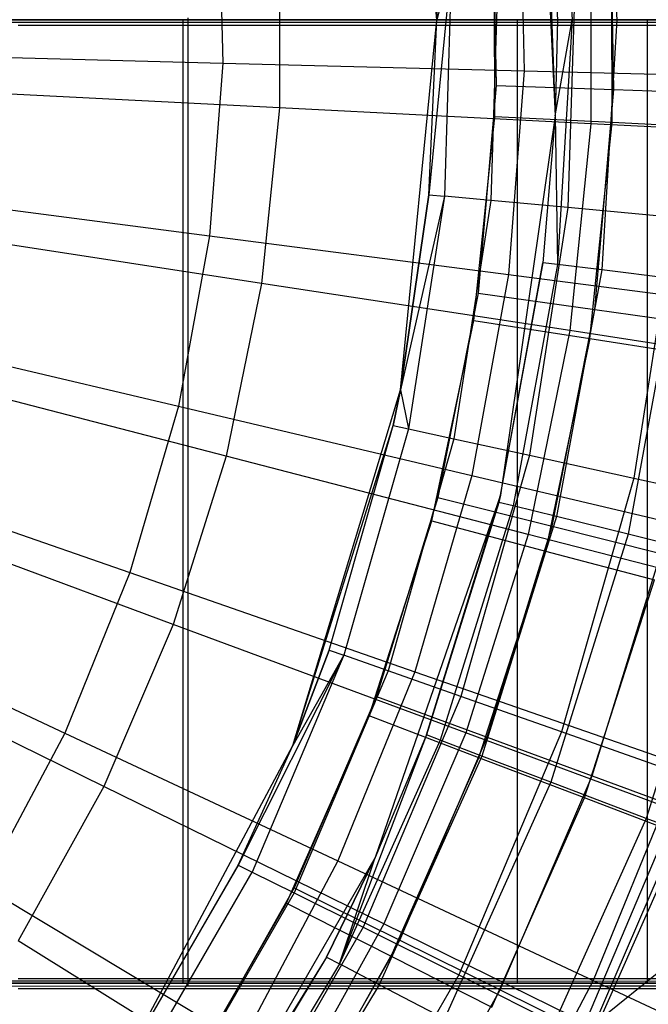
# Model space of a CAD drawing. Extents: x 0.1 to 16.1, y -7 to 7.
# Tile 92 of 108: x 9.308 to 9.831, y -0.818 to 0. Entities that reach past the tile are written whole.
import ezdxf

# ---------------------------------------------------------------- set-up
doc = ezdxf.new("R2010")
doc.units = 0
doc.header["$LTSCALE"] = 2.54
doc.layers.get('0').update_dxf_attribs({"color": 13, "linetype": 'CONTINUOUS'})

# ---------------------------------------------------------------- blocks, each defined once
blk = doc.blocks.new('DROPS_WOOD_C_PM_STL')
at = {"color": 0}
for p, q in [((9.655, 0, 10.06814), (9.62474, 0.30727, 10.06814)), ((9.655, 0, 10.06814), (9.62474, 0.30727, 10.06814)), ((9.73795, 0.23838, 10.16814), (9.7531, -0.0797, 10.16814)), ((9.73795, 0.23838, 10.16814), (9.7531, -0.0797, 10.16814)), ((9.79186, 0.20786, 8.50264), (9.80443, 0, 8.50264)), ((9.79186, 0.20786, 8.50264), (9.80443, 0, 8.50264)), ((9.74279, 0.2019, 8.95559), (9.755, 0, 8.95559)), ((9.74279, 0.2019, 8.95559), (9.755, 0, 8.95559)), ((9.74279, 0.2019, 8.95559), (9.7531, -0.0797, 10.16814)), ((9.74279, 0.2019, 8.95559), (9.7531, -0.0797, 10.16814)), ((9.75509, 0.20339, 8.72777), (9.76739, 0, 8.72777)), ((9.75509, 0.20339, 8.72777), (9.76739, 0, 8.72777)), ((9.72314, 0.12719, 2.73246), (9.72751, -0.04243, 2.73246)), ((9.72314, 0.12719, 2.73246), (9.72751, -0.04243, 2.73246)), ((9.80193, -0.05794, 15.96197), (9.79834, 0.12542, 15.96197)), ((9.80193, -0.05794, 15.96197), (9.79834, 0.12542, 15.96197)), ((9.70069, 0.11829, 15.973), (9.70408, -0.05465, 15.973)), ((9.70069, 0.11829, 15.973), (9.70408, -0.05465, 15.973)), ((9.47338, 0.10786, 2.58844), (9.47708, -0.03598, 2.58844)), ((9.47338, 0.10786, 2.58844), (9.47708, -0.03598, 2.58844)), ((9.80043, -0.08542, 16.02339), (9.79993, 0.09488, 16.02339)), ((9.80043, -0.08542, 16.02339), (9.79993, 0.09488, 16.02339)), ((9.703, -0.08058, 16.033), (9.70253, 0.08951, 16.033)), ((9.703, -0.08058, 16.033), (9.70253, 0.08951, 16.033)), ((9.78287, 0.08636, 2.65023), (9.78287, -0.08636, 2.65023)), ((9.78287, 0.08636, 2.65023), (9.78287, -0.08636, 2.65023)), ((9.52411, 0.07324, 2.50087), (9.52411, -0.07324, 2.50087)), ((9.52411, 0.07324, 2.50087), (9.52411, -0.07324, 2.50087)), ((9.70601, 0.0501, 8.48107), (9.69984, -0.1501, 8.48107)), ((9.70601, 0.0501, 8.48107), (9.69984, -0.1501, 8.48107)), ((9.77014, 0.05207, 8.25082), (9.76373, -0.15602, 8.25082)), ((9.77014, 0.05207, 8.25082), (9.76373, -0.15602, 8.25082)), ((9.66723, 0.0489, 8.71692), (9.64828, -0.14532, 8.95559)), ((9.66723, 0.0489, 8.71692), (9.64828, -0.14532, 8.95559)), ((9.655, 0, 8.95559), (9.65425, 0.0485, 8.95559)), ((9.65425, 0.0485, 8.95559), (9.655, 0, 10.06814)), ((9.655, 0, 8.95559), (9.65425, 0.0485, 8.95559)), ((9.65425, 0.0485, 8.95559), (9.655, 0, 10.06814)), ((9.66723, 0.0489, 8.71692), (9.655, 0, 8.95559)), ((9.66723, 0.0489, 8.71692), (9.655, 0, 8.95559)), ((9.66723, 0.0489, 8.71692), (9.66121, -0.14652, 8.71692)), ((9.66723, 0.0489, 8.71692), (9.66121, -0.14652, 8.71692)), ((9.00035, 0, 16.41312), (9.72198, 0, 16.57116)), ((9.72198, 0, 28.11307), (9.00035, 0, 28.27111)), ((9.00035, 0, 16.41312), (9.72198, 0, 16.57116)), ((9.72198, 0, 28.11307), (9.00035, 0, 28.27111)), ((9.03782, 0, 34.01052), (9.44425, 0, 34.15374)), ((9.44425, 0, 40.60008), (9.03782, 0, 40.7433)), ((9.03782, 0, 34.01052), (9.44425, 0, 34.15374)), ((9.44425, 0, 40.60008), (9.03782, 0, 40.7433)), ((9.44425, -0.8, 34.15374), (9.44425, 0, 34.15374)), ((9.44425, 0, 34.15374), (9.83, 0, 34.34582)), ((9.44425, -0.8, 34.15374), (9.44425, 0, 34.15374)), ((9.44425, -0.8, 40.60008), (9.44425, 0, 40.60008)), ((9.83, 0, 40.408), (9.44425, 0, 40.60008)), ((9.44425, -0.8, 40.60008), (9.44425, 0, 40.60008)), ((9.44425, 0, 34.15374), (9.83, 0, 34.34582)), ((9.83, 0, 40.408), (9.44425, 0, 40.60008)), ((9.44808, 0.00145, 33.60775), (9.44808, -0.79855, 33.60734)), ((9.44808, 0.00145, 33.60775), (9.44808, -0.79855, 33.60734)), ((9.62474, -0.30727, 10.06814), (9.655, 0, 10.06814)), ((9.62474, -0.30727, 10.06814), (9.655, 0, 10.06814)), ((9.64828, -0.14532, 8.95559), (9.655, 0, 8.95559)), ((9.64828, -0.14532, 8.95559), (9.655, 0, 8.95559)), ((9.64828, -0.14532, 8.95559), (9.655, 0, 10.06814)), ((9.64828, -0.14532, 8.95559), (9.655, 0, 10.06814)), ((9.655, 0, 8.95559), (9.655, 0, 10.06814)), ((9.655, 0, 8.95559), (9.655, 0, 10.06814)), ((9.72198, -0.8, 16.57116), (9.72198, 0, 16.57116)), ((9.72198, 0, 16.57116), (10.41871, 0, 16.81668)), ((9.72198, -0.8, 16.57116), (9.72198, 0, 16.57116)), ((9.72198, -0.8, 28.11307), (9.72198, 0, 28.11307)), ((10.41871, 0, 27.86755), (9.72198, 0, 28.11307)), ((9.72198, -0.8, 28.11307), (9.72198, 0, 28.11307)), ((9.72198, 0, 16.57116), (10.41871, 0, 16.81668)), ((10.41871, 0, 27.86755), (9.72198, 0, 28.11307)), ((9.755, 0, 8.95559), (9.7531, -0.0797, 8.95559)), ((9.7531, -0.0797, 8.95559), (9.76739, 0, 8.72777)), ((9.7531, -0.0797, 8.95559), (9.76739, 0, 8.72777)), ((9.755, 0, 8.95559), (9.7531, -0.0797, 8.95559)), ((9.755, 0, 8.95559), (9.7531, -0.0797, 10.16814)), ((9.755, 0, 8.95559), (9.7531, -0.0797, 10.16814)), ((9.76739, 0, 8.72777), (9.755, 0, 8.95559)), ((9.76739, 0, 8.72777), (9.755, 0, 8.95559)), ((9.76739, 0, 8.72777), (9.75509, -0.20339, 8.72777)), ((9.76739, 0, 8.72777), (9.75509, -0.20339, 8.72777)), ((9.80443, 0, 8.50264), (9.76739, 0, 8.72777)), ((9.80443, 0, 8.50264), (9.76739, 0, 8.72777)), ((9.80443, 0, 8.50264), (9.79186, -0.20786, 8.50264)), ((9.80443, 0, 8.50264), (9.79186, -0.20786, 8.50264)), ((9.86567, 0, 8.28286), (9.80443, 0, 8.50264)), ((9.86567, 0, 8.28286), (9.80443, 0, 8.50264)), ((9.83, -0.8, 34.34582), (9.83, 0, 34.34582)), ((9.83, 0, 34.34582), (10.18922, 0, 34.58385)), ((9.83, -0.8, 34.34582), (9.83, 0, 34.34582)), ((9.83, -0.8, 40.408), (9.83, 0, 40.408)), ((10.18922, 0, 40.16997), (9.83, 0, 40.408)), ((9.83, -0.8, 40.408), (9.83, 0, 40.408)), ((9.83, 0, 34.34582), (10.18922, 0, 34.58385)), ((10.18922, 0, 40.16997), (9.83, 0, 40.408)), ((9.44808, -0.00242, 41.12529), (8.77459, -0.00252, 41.30575)), ((9.44808, -0.00242, 41.12529), (8.77459, -0.00252, 41.30575)), ((9.30713, -0.00456, 45.27184), (10.2693, -0.00445, 45.06112)), ((9.30713, -0.00456, 45.27184), (10.2693, -0.00445, 45.06112)), ((10.08, -0.00227, 40.83062), (9.44808, -0.00242, 41.12529)), ((10.08, -0.00227, 40.83062), (9.44808, -0.00242, 41.12529)), ((9.44808, -0.00242, 41.12529), (9.44808, -0.80242, 41.12488)), ((9.44808, -0.00242, 41.12529), (9.44808, -0.80242, 41.12488)), ((9.21313, -0.02919, 2.47104), (9.47708, -0.03598, 2.58844)), ((9.21313, -0.02919, 2.47104), (9.47708, -0.03598, 2.58844)), ((9.47708, -0.03598, 2.58844), (9.46598, -0.17944, 2.58844)), ((9.47708, -0.03598, 2.58844), (9.46598, -0.17944, 2.58844)), ((9.47708, -0.03598, 2.58844), (9.72751, -0.04243, 2.73246)), ((9.47708, -0.03598, 2.58844), (9.72751, -0.04243, 2.73246)), ((9.72751, -0.04243, 2.73246), (9.71441, -0.21161, 2.73246)), ((9.72751, -0.04243, 2.73246), (9.71441, -0.21161, 2.73246)), ((9.72751, -0.04243, 2.73246), (9.96174, -0.04847, 2.90158)), ((9.72751, -0.04243, 2.73246), (9.96174, -0.04847, 2.90158)), ((9.70408, -0.05465, 15.973), (9.68907, -0.22697, 15.973)), ((9.70408, -0.05465, 15.973), (9.68907, -0.22697, 15.973)), ((9.70408, -0.05465, 15.973), (9.80193, -0.05794, 15.96197)), ((9.70408, -0.05465, 15.973), (9.80193, -0.05794, 15.96197)), ((9.52411, -0.07324, 2.50087), (9.25134, -0.0594, 2.37903)), ((9.52411, -0.07324, 2.50087), (9.25134, -0.0594, 2.37903)), ((9.78602, -0.24064, 15.96197), (9.80193, -0.05794, 15.96197)), ((9.78602, -0.24064, 15.96197), (9.80193, -0.05794, 15.96197)), ((9.80193, -0.05794, 15.96197), (9.89488, -0.06107, 15.92943)), ((9.80193, -0.05794, 15.96197), (9.89488, -0.06107, 15.92943)), ((9.52411, -0.07324, 2.50087), (9.50929, -0.21896, 2.50087)), ((9.52411, -0.07324, 2.50087), (9.50929, -0.21896, 2.50087)), ((9.78287, -0.08636, 2.65023), (9.52411, -0.07324, 2.50087)), ((9.78287, -0.08636, 2.65023), (9.52411, -0.07324, 2.50087)), ((9.68569, -0.24979, 16.033), (9.703, -0.08058, 16.033)), ((9.68569, -0.24979, 16.033), (9.703, -0.08058, 16.033)), ((9.80043, -0.08542, 16.02339), (9.703, -0.08058, 16.033)), ((9.80043, -0.08542, 16.02339), (9.703, -0.08058, 16.033)), ((9.7531, -0.0797, 10.16814), (9.70778, -0.3949, 10.16814)), ((9.7531, -0.0797, 10.16814), (9.70778, -0.3949, 10.16814)), ((9.7531, -0.0797, 8.95559), (9.74279, -0.2019, 8.95559)), ((9.7531, -0.0797, 10.16814), (9.74279, -0.2019, 8.95559)), ((9.7531, -0.0797, 8.95559), (9.74279, -0.2019, 8.95559)), ((9.7531, -0.0797, 10.16814), (9.74279, -0.2019, 8.95559)), ((9.7531, -0.0797, 8.95559), (9.75509, -0.20339, 8.72777)), ((9.7531, -0.0797, 8.95559), (9.75509, -0.20339, 8.72777)), ((9.7531, -0.0797, 8.95559), (9.7531, -0.0797, 10.16814)), ((9.7531, -0.0797, 8.95559), (9.7531, -0.0797, 10.16814)), ((9.78287, -0.08636, 2.65023), (9.76539, -0.25819, 2.65023)), ((9.78287, -0.08636, 2.65023), (9.76539, -0.25819, 2.65023)), ((9.78207, -0.26478, 16.02339), (9.80043, -0.08542, 16.02339)), ((9.78207, -0.26478, 16.02339), (9.80043, -0.08542, 16.02339)), ((10.02486, -0.09863, 2.82552), (9.78287, -0.08636, 2.65023)), ((10.02486, -0.09863, 2.82552), (9.78287, -0.08636, 2.65023)), ((9.89411, -0.09007, 15.99494), (9.80043, -0.08542, 16.02339)), ((9.89411, -0.09007, 15.99494), (9.80043, -0.08542, 16.02339)), ((9.20412, -0.14554, 2.47104), (9.46598, -0.17944, 2.58844)), ((9.20412, -0.14554, 2.47104), (9.46598, -0.17944, 2.58844)), ((9.62474, -0.30727, 8.95559), (9.64828, -0.14532, 8.95559)), ((9.64828, -0.14532, 8.95559), (9.62474, -0.30727, 10.06814)), ((9.64828, -0.14532, 8.95559), (9.62474, -0.30727, 10.06814)), ((9.62474, -0.30727, 8.95559), (9.64828, -0.14532, 8.95559)), ((9.66121, -0.14652, 8.71692), (9.62474, -0.30727, 8.95559)), ((9.66121, -0.14652, 8.71692), (9.62474, -0.30727, 8.95559)), ((9.66121, -0.14652, 8.71692), (9.63122, -0.33972, 8.71692)), ((9.66121, -0.14652, 8.71692), (9.63122, -0.33972, 8.71692)), ((9.64828, -0.14532, 8.95559), (9.66121, -0.14652, 8.71692)), ((9.64828, -0.14532, 8.95559), (9.66121, -0.14652, 8.71692)), ((9.69984, -0.1501, 8.48107), (9.66121, -0.14652, 8.71692)), ((9.69984, -0.1501, 8.48107), (9.66121, -0.14652, 8.71692)), ((9.69984, -0.1501, 8.48107), (9.66912, -0.34802, 8.48107)), ((9.69984, -0.1501, 8.48107), (9.66912, -0.34802, 8.48107)), ((9.76373, -0.15602, 8.25082), (9.69984, -0.1501, 8.48107)), ((9.76373, -0.15602, 8.25082), (9.69984, -0.1501, 8.48107)), ((9.76373, -0.15602, 8.25082), (9.73179, -0.36175, 8.25082)), ((9.76373, -0.15602, 8.25082), (9.73179, -0.36175, 8.25082)), ((9.85211, -0.16421, 8.02889), (9.76373, -0.15602, 8.25082)), ((9.85211, -0.16421, 8.02889), (9.76373, -0.15602, 8.25082)), ((9.85211, -0.16421, 8.02889), (9.8185, -0.38074, 8.02889)), ((9.85211, -0.16421, 8.02889), (9.8185, -0.38074, 8.02889)), ((9.50929, -0.21896, 2.50087), (9.23932, -0.1776, 2.37903)), ((9.50929, -0.21896, 2.50087), (9.23932, -0.1776, 2.37903)), ((9.46598, -0.17944, 2.58844), (9.44018, -0.321, 2.58844)), ((9.46598, -0.17944, 2.58844), (9.44018, -0.321, 2.58844)), ((9.46598, -0.17944, 2.58844), (9.71441, -0.21161, 2.73246)), ((9.46598, -0.17944, 2.58844), (9.71441, -0.21161, 2.73246)), ((9.74279, -0.2019, 8.95559), (9.70633, -0.40085, 8.95559)), ((9.74279, -0.2019, 8.95559), (9.70633, -0.40085, 8.95559)), ((9.70778, -0.3949, 10.16814), (9.74279, -0.2019, 8.95559)), ((9.70778, -0.3949, 10.16814), (9.74279, -0.2019, 8.95559)), ((9.75509, -0.20339, 8.72777), (9.71836, -0.40382, 8.72777)), ((9.75509, -0.20339, 8.72777), (9.71836, -0.40382, 8.72777)), ((9.75509, -0.20339, 8.72777), (9.74279, -0.2019, 8.95559)), ((9.75509, -0.20339, 8.72777), (9.74279, -0.2019, 8.95559)), ((9.79186, -0.20786, 8.50264), (9.75509, -0.20339, 8.72777)), ((9.79186, -0.20786, 8.50264), (9.75509, -0.20339, 8.72777)), ((9.71441, -0.21161, 2.73246), (9.68399, -0.37854, 2.73246)), ((9.71441, -0.21161, 2.73246), (9.68399, -0.37854, 2.73246)), ((9.71441, -0.21161, 2.73246), (9.94678, -0.24169, 2.90158)), ((9.71441, -0.21161, 2.73246), (9.94678, -0.24169, 2.90158)), ((9.79186, -0.20786, 8.50264), (9.75432, -0.41268, 8.50264)), ((9.79186, -0.20786, 8.50264), (9.75432, -0.41268, 8.50264)), ((9.85265, -0.21524, 8.28286), (9.79186, -0.20786, 8.50264)), ((9.85265, -0.21524, 8.28286), (9.79186, -0.20786, 8.50264)), ((9.50929, -0.21896, 2.50087), (9.4798, -0.36243, 2.50087)), ((9.50929, -0.21896, 2.50087), (9.4798, -0.36243, 2.50087)), ((9.76539, -0.25819, 2.65023), (9.50929, -0.21896, 2.50087)), ((9.76539, -0.25819, 2.65023), (9.50929, -0.21896, 2.50087)), ((9.85265, -0.21524, 8.28286), (9.81378, -0.42734, 8.28286)), ((9.85265, -0.21524, 8.28286), (9.81378, -0.42734, 8.28286)), ((9.68907, -0.22697, 15.973), (9.65583, -0.39671, 15.973)), ((9.68907, -0.22697, 15.973), (9.65583, -0.39671, 15.973)), ((9.68907, -0.22697, 15.973), (9.78602, -0.24064, 15.96197)), ((9.68907, -0.22697, 15.973), (9.78602, -0.24064, 15.96197)), ((9.75078, -0.42062, 15.96197), (9.78602, -0.24064, 15.96197)), ((9.75078, -0.42062, 15.96197), (9.78602, -0.24064, 15.96197)), ((9.78602, -0.24064, 15.96197), (9.87811, -0.25363, 15.92943)), ((9.78602, -0.24064, 15.96197), (9.87811, -0.25363, 15.92943)), ((9.65078, -0.41626, 16.033), (9.68569, -0.24979, 16.033)), ((9.65078, -0.41626, 16.033), (9.68569, -0.24979, 16.033)), ((9.68569, -0.24979, 16.033), (9.78207, -0.26478, 16.02339)), ((9.68569, -0.24979, 16.033), (9.78207, -0.26478, 16.02339)), ((9.1832, -0.26035, 2.47104), (9.44018, -0.321, 2.58844)), ((9.1832, -0.26035, 2.47104), (9.44018, -0.321, 2.58844)), ((9.76539, -0.25819, 2.65023), (9.73063, -0.42738, 2.65023)), ((9.76539, -0.25819, 2.65023), (9.73063, -0.42738, 2.65023)), ((10.0049, -0.29488, 2.82552), (9.76539, -0.25819, 2.65023)), ((10.0049, -0.29488, 2.82552), (9.76539, -0.25819, 2.65023)), ((9.78207, -0.26478, 16.02339), (9.74507, -0.44125, 16.02339)), ((9.78207, -0.26478, 16.02339), (9.74507, -0.44125, 16.02339)), ((9.78207, -0.26478, 16.02339), (9.87475, -0.2792, 15.99494)), ((9.78207, -0.26478, 16.02339), (9.87475, -0.2792, 15.99494)), ((9.4798, -0.36243, 2.50087), (9.21541, -0.29398, 2.37903)), ((9.4798, -0.36243, 2.50087), (9.21541, -0.29398, 2.37903)), ((9.53511, -0.60273, 10.06814), (9.62474, -0.30727, 10.06814)), ((9.53511, -0.60273, 10.06814), (9.62474, -0.30727, 10.06814)), ((9.61854, -0.33694, 8.95559), (9.62474, -0.30727, 8.95559)), ((9.62474, -0.30727, 10.06814), (9.61854, -0.33694, 8.95559)), ((9.62474, -0.30727, 10.06814), (9.61854, -0.33694, 8.95559)), ((9.61854, -0.33694, 8.95559), (9.62474, -0.30727, 8.95559)), ((9.62474, -0.30727, 8.95559), (9.63122, -0.33972, 8.71692)), ((9.62474, -0.30727, 8.95559), (9.63122, -0.33972, 8.71692)), ((9.62474, -0.30727, 10.06814), (9.62474, -0.30727, 8.95559)), ((9.62474, -0.30727, 10.06814), (9.62474, -0.30727, 8.95559)), ((9.44018, -0.321, 2.58844), (9.39996, -0.45915, 2.58844)), ((9.44018, -0.321, 2.58844), (9.39996, -0.45915, 2.58844)), ((9.44018, -0.321, 2.58844), (9.68399, -0.37854, 2.73246)), ((9.44018, -0.321, 2.58844), (9.68399, -0.37854, 2.73246)), ((9.53511, -0.60273, 10.06814), (9.61854, -0.33694, 8.95559)), ((9.53511, -0.60273, 10.06814), (9.61854, -0.33694, 8.95559)), ((9.56547, -0.52346, 8.95559), (9.61854, -0.33694, 8.95559)), ((9.56547, -0.52346, 8.95559), (9.61854, -0.33694, 8.95559)), ((9.63122, -0.33972, 8.71692), (9.57771, -0.52777, 8.71692)), ((9.63122, -0.33972, 8.71692), (9.57771, -0.52777, 8.71692)), ((9.61854, -0.33694, 8.95559), (9.63122, -0.33972, 8.71692)), ((9.61854, -0.33694, 8.95559), (9.63122, -0.33972, 8.71692)), ((9.63122, -0.33972, 8.71692), (9.66912, -0.34802, 8.48107)), ((9.63122, -0.33972, 8.71692), (9.66912, -0.34802, 8.48107)), ((9.66912, -0.34802, 8.48107), (9.61431, -0.54067, 8.48107)), ((9.66912, -0.34802, 8.48107), (9.61431, -0.54067, 8.48107)), ((9.66912, -0.34802, 8.48107), (9.73179, -0.36175, 8.25082)), ((9.66912, -0.34802, 8.48107), (9.73179, -0.36175, 8.25082)), ((9.4798, -0.36243, 2.50087), (9.43596, -0.50219, 2.50087)), ((9.4798, -0.36243, 2.50087), (9.43596, -0.50219, 2.50087)), ((9.73063, -0.42738, 2.65023), (9.4798, -0.36243, 2.50087)), ((9.73063, -0.42738, 2.65023), (9.4798, -0.36243, 2.50087)), ((9.73179, -0.36175, 8.25082), (9.67482, -0.56199, 8.25082)), ((9.73179, -0.36175, 8.25082), (9.67482, -0.56199, 8.25082)), ((9.73179, -0.36175, 8.25082), (9.8185, -0.38074, 8.02889)), ((9.73179, -0.36175, 8.25082), (9.8185, -0.38074, 8.02889)), ((9.15058, -0.3724, 2.47104), (9.39996, -0.45915, 2.58844)), ((9.15058, -0.3724, 2.47104), (9.39996, -0.45915, 2.58844)), ((9.68399, -0.37854, 2.73246), (9.63657, -0.54146, 2.73246)), ((9.68399, -0.37854, 2.73246), (9.63657, -0.54146, 2.73246)), ((9.68399, -0.37854, 2.73246), (9.91204, -0.43236, 2.90158)), ((9.68399, -0.37854, 2.73246), (9.91204, -0.43236, 2.90158)), ((9.8185, -0.38074, 8.02889), (9.75853, -0.59149, 8.02889)), ((9.8185, -0.38074, 8.02889), (9.75853, -0.59149, 8.02889)), ((9.8185, -0.38074, 8.02889), (9.92821, -0.40476, 7.8179)), ((9.8185, -0.38074, 8.02889), (9.92821, -0.40476, 7.8179)), ((9.70778, -0.3949, 10.16814), (9.60363, -0.69582, 10.16814)), ((9.70778, -0.3949, 10.16814), (9.60363, -0.69582, 10.16814)), ((9.65583, -0.39671, 15.973), (9.60473, -0.56197, 15.973)), ((9.65583, -0.39671, 15.973), (9.60473, -0.56197, 15.973)), ((9.64615, -0.59396, 8.95559), (9.70778, -0.3949, 10.16814)), ((9.64615, -0.59396, 8.95559), (9.70778, -0.3949, 10.16814)), ((9.65583, -0.39671, 15.973), (9.75078, -0.42062, 15.96197)), ((9.65583, -0.39671, 15.973), (9.75078, -0.42062, 15.96197)), ((9.70778, -0.3949, 10.16814), (9.70633, -0.40085, 8.95559)), ((9.70778, -0.3949, 10.16814), (9.70633, -0.40085, 8.95559)), ((9.43596, -0.50219, 2.50087), (9.17984, -0.40734, 2.37903)), ((9.43596, -0.50219, 2.50087), (9.17984, -0.40734, 2.37903)), ((9.70633, -0.40085, 8.95559), (9.64615, -0.59396, 8.95559)), ((9.70633, -0.40085, 8.95559), (9.64615, -0.59396, 8.95559)), ((9.71836, -0.40382, 8.72777), (9.65774, -0.59836, 8.72777)), ((9.71836, -0.40382, 8.72777), (9.65774, -0.59836, 8.72777)), ((9.71836, -0.40382, 8.72777), (9.70633, -0.40085, 8.95559)), ((9.71836, -0.40382, 8.72777), (9.70633, -0.40085, 8.95559)), ((9.75432, -0.41268, 8.50264), (9.71836, -0.40382, 8.72777)), ((9.75432, -0.41268, 8.50264), (9.71836, -0.40382, 8.72777)), ((9.59866, -0.57817, 16.033), (9.65078, -0.41626, 16.033)), ((9.59866, -0.57817, 16.033), (9.65078, -0.41626, 16.033)), ((9.65078, -0.41626, 16.033), (9.74507, -0.44125, 16.02339)), ((9.65078, -0.41626, 16.033), (9.74507, -0.44125, 16.02339)), ((9.75432, -0.41268, 8.50264), (9.69237, -0.61149, 8.50264)), ((9.75432, -0.41268, 8.50264), (9.69237, -0.61149, 8.50264)), ((9.81378, -0.42734, 8.28286), (9.75432, -0.41268, 8.50264)), ((9.81378, -0.42734, 8.28286), (9.75432, -0.41268, 8.50264)), ((9.6966, -0.59583, 15.96197), (9.75078, -0.42062, 15.96197)), ((9.6966, -0.59583, 15.96197), (9.75078, -0.42062, 15.96197)), ((9.75078, -0.42062, 15.96197), (9.84096, -0.44332, 15.92943)), ((9.75078, -0.42062, 15.96197), (9.84096, -0.44332, 15.92943)), ((9.73063, -0.42738, 2.65023), (9.67892, -0.59217, 2.65023)), ((9.73063, -0.42738, 2.65023), (9.67892, -0.59217, 2.65023)), ((9.9652, -0.48811, 2.82552), (9.73063, -0.42738, 2.65023)), ((9.9652, -0.48811, 2.82552), (9.73063, -0.42738, 2.65023)), ((9.81378, -0.42734, 8.28286), (9.74963, -0.63321, 8.28286)), ((9.81378, -0.42734, 8.28286), (9.74963, -0.63321, 8.28286)), ((9.89604, -0.44761, 8.07101), (9.81378, -0.42734, 8.28286)), ((9.89604, -0.44761, 8.07101), (9.81378, -0.42734, 8.28286)), ((9.68983, -0.61288, 16.02339), (9.74507, -0.44125, 16.02339)), ((9.68983, -0.61288, 16.02339), (9.74507, -0.44125, 16.02339)), ((9.74507, -0.44125, 16.02339), (9.83574, -0.46528, 15.99494)), ((9.74507, -0.44125, 16.02339), (9.83574, -0.46528, 15.99494)), ((9.78386, -0.62799, 15.92943), (9.84096, -0.44332, 15.92943)), ((9.78386, -0.62799, 15.92943), (9.84096, -0.44332, 15.92943)), ((9.89604, -0.44761, 8.07101), (9.82885, -0.66325, 8.07101)), ((9.89604, -0.44761, 8.07101), (9.82885, -0.66325, 8.07101)), ((9.39996, -0.45915, 2.58844), (9.34576, -0.59244, 2.58844)), ((9.39996, -0.45915, 2.58844), (9.34576, -0.59244, 2.58844)), ((9.39996, -0.45915, 2.58844), (9.63657, -0.54146, 2.73246)), ((9.39996, -0.45915, 2.58844), (9.63657, -0.54146, 2.73246)), ((9.77748, -0.64625, 15.99494), (9.83574, -0.46528, 15.99494)), ((9.77748, -0.64625, 15.99494), (9.83574, -0.46528, 15.99494)), ((9.10662, -0.48051, 2.47104), (9.34576, -0.59244, 2.58844)), ((9.10662, -0.48051, 2.47104), (9.34576, -0.59244, 2.58844)), ((9.43596, -0.50219, 2.50087), (9.37819, -0.63679, 2.50087)), ((9.43596, -0.50219, 2.50087), (9.37819, -0.63679, 2.50087)), ((9.67892, -0.59217, 2.65023), (9.43596, -0.50219, 2.50087)), ((9.67892, -0.59217, 2.65023), (9.43596, -0.50219, 2.50087)), ((9.37819, -0.63679, 2.50087), (9.13299, -0.51652, 2.37903)), ((9.37819, -0.63679, 2.50087), (9.13299, -0.51652, 2.37903)), ((9.57771, -0.52777, 8.71692), (9.48988, -0.70204, 8.95559)), ((9.57771, -0.52777, 8.71692), (9.48988, -0.70204, 8.95559)), ((9.57771, -0.52777, 8.71692), (9.50151, -0.70783, 8.71692)), ((9.57771, -0.52777, 8.71692), (9.50151, -0.70783, 8.71692)), ((9.53511, -0.60273, 8.95559), (9.56547, -0.52346, 8.95559)), ((9.56547, -0.52346, 8.95559), (9.53511, -0.60273, 10.06814)), ((9.53511, -0.60273, 8.95559), (9.56547, -0.52346, 8.95559)), ((9.56547, -0.52346, 8.95559), (9.53511, -0.60273, 10.06814)), ((9.57771, -0.52777, 8.71692), (9.53511, -0.60273, 8.95559)), ((9.57771, -0.52777, 8.71692), (9.53511, -0.60273, 8.95559)), ((9.56547, -0.52346, 8.95559), (9.57771, -0.52777, 8.71692)), ((9.56547, -0.52346, 8.95559), (9.57771, -0.52777, 8.71692)), ((9.61431, -0.54067, 8.48107), (9.57771, -0.52777, 8.71692)), ((9.61431, -0.54067, 8.48107), (9.57771, -0.52777, 8.71692)), ((9.61431, -0.54067, 8.48107), (9.53624, -0.72512, 8.48107)), ((9.61431, -0.54067, 8.48107), (9.53624, -0.72512, 8.48107)), ((9.63657, -0.54146, 2.73246), (9.57265, -0.69863, 2.73246)), ((9.63657, -0.54146, 2.73246), (9.57265, -0.69863, 2.73246)), ((9.67482, -0.56199, 8.25082), (9.61431, -0.54067, 8.48107)), ((9.67482, -0.56199, 8.25082), (9.61431, -0.54067, 8.48107)), ((9.63657, -0.54146, 2.73246), (9.85787, -0.61844, 2.90158)), ((9.63657, -0.54146, 2.73246), (9.85787, -0.61844, 2.90158)), ((9.60473, -0.56197, 15.973), (9.53636, -0.72085, 15.973)), ((9.60473, -0.56197, 15.973), (9.53636, -0.72085, 15.973)), ((9.67482, -0.56199, 8.25082), (9.59367, -0.75372, 8.25082)), ((9.67482, -0.56199, 8.25082), (9.59367, -0.75372, 8.25082)), ((9.60473, -0.56197, 15.973), (9.6966, -0.59583, 15.96197)), ((9.60473, -0.56197, 15.973), (9.6966, -0.59583, 15.96197)), ((9.75853, -0.59149, 8.02889), (9.67482, -0.56199, 8.25082)), ((9.75853, -0.59149, 8.02889), (9.67482, -0.56199, 8.25082)), ((9.52991, -0.73375, 16.033), (9.59866, -0.57817, 16.033)), ((9.52991, -0.73375, 16.033), (9.59866, -0.57817, 16.033)), ((9.68983, -0.61288, 16.02339), (9.59866, -0.57817, 16.033)), ((9.68983, -0.61288, 16.02339), (9.59866, -0.57817, 16.033)), ((9.34576, -0.59244, 2.58844), (9.27813, -0.71945, 2.58844)), ((9.34576, -0.59244, 2.58844), (9.27813, -0.71945, 2.58844)), ((9.34576, -0.59244, 2.58844), (9.57265, -0.69863, 2.73246)), ((9.34576, -0.59244, 2.58844), (9.57265, -0.69863, 2.73246)), ((9.64615, -0.59396, 8.95559), (9.57411, -0.78417, 8.72777)), ((9.64615, -0.59396, 8.95559), (9.57411, -0.78417, 8.72777)), ((9.64615, -0.59396, 8.95559), (9.60363, -0.69582, 8.95559)), ((9.64615, -0.59396, 8.95559), (9.60363, -0.69582, 8.95559)), ((9.64615, -0.59396, 8.95559), (9.60363, -0.69582, 10.16814)), ((9.64615, -0.59396, 8.95559), (9.60363, -0.69582, 10.16814)), ((9.67892, -0.59217, 2.65023), (9.61081, -0.7509, 2.65023)), ((9.67892, -0.59217, 2.65023), (9.61081, -0.7509, 2.65023)), ((9.62411, -0.76429, 15.96197), (9.6966, -0.59583, 15.96197)), ((9.62411, -0.76429, 15.96197), (9.6966, -0.59583, 15.96197)), ((9.65774, -0.59836, 8.72777), (9.64615, -0.59396, 8.95559)), ((9.65774, -0.59836, 8.72777), (9.64615, -0.59396, 8.95559)), ((9.75853, -0.59149, 8.02889), (9.67312, -0.79328, 8.02889)), ((9.75853, -0.59149, 8.02889), (9.67312, -0.79328, 8.02889)), ((9.90614, -0.67633, 2.82552), (9.67892, -0.59217, 2.65023)), ((9.90614, -0.67633, 2.82552), (9.67892, -0.59217, 2.65023)), ((9.6966, -0.59583, 15.96197), (9.78386, -0.62799, 15.92943)), ((9.6966, -0.59583, 15.96197), (9.78386, -0.62799, 15.92943)), ((9.86446, -0.62882, 7.8179), (9.75853, -0.59149, 8.02889)), ((9.86446, -0.62882, 7.8179), (9.75853, -0.59149, 8.02889)), ((9.38956, -0.87502, 10.06814), (9.53511, -0.60273, 10.06814)), ((9.38956, -0.87502, 10.06814), (9.53511, -0.60273, 10.06814)), ((9.48988, -0.70204, 8.95559), (9.53511, -0.60273, 8.95559)), ((9.48988, -0.70204, 8.95559), (9.53511, -0.60273, 8.95559)), ((9.48988, -0.70204, 8.95559), (9.53511, -0.60273, 10.06814)), ((9.48988, -0.70204, 8.95559), (9.53511, -0.60273, 10.06814)), ((9.53511, -0.60273, 8.95559), (9.53511, -0.60273, 10.06814)), ((9.53511, -0.60273, 8.95559), (9.53511, -0.60273, 10.06814)), ((9.65774, -0.59836, 8.72777), (9.57411, -0.78417, 8.72777)), ((9.65774, -0.59836, 8.72777), (9.57411, -0.78417, 8.72777)), ((9.69237, -0.61149, 8.50264), (9.65774, -0.59836, 8.72777)), ((9.69237, -0.61149, 8.50264), (9.65774, -0.59836, 8.72777)), ((9.69237, -0.61149, 8.50264), (9.60691, -0.80138, 8.50264)), ((9.69237, -0.61149, 8.50264), (9.60691, -0.80138, 8.50264)), ((9.61694, -0.77779, 16.02339), (9.68983, -0.61288, 16.02339)), ((9.61694, -0.77779, 16.02339), (9.68983, -0.61288, 16.02339)), ((9.77748, -0.64625, 15.99494), (9.68983, -0.61288, 16.02339)), ((9.77748, -0.64625, 15.99494), (9.68983, -0.61288, 16.02339)), ((9.74963, -0.63321, 8.28286), (9.69237, -0.61149, 8.50264)), ((9.74963, -0.63321, 8.28286), (9.69237, -0.61149, 8.50264)), ((9.85787, -0.61844, 2.90158), (9.78486, -0.79796, 2.90158)), ((9.85787, -0.61844, 2.90158), (9.78486, -0.79796, 2.90158)), ((9.70746, -0.80554, 15.92943), (9.78386, -0.62799, 15.92943)), ((9.70746, -0.80554, 15.92943), (9.78386, -0.62799, 15.92943)), ((9.86446, -0.62882, 7.8179), (9.77366, -0.84334, 7.8179)), ((9.86446, -0.62882, 7.8179), (9.77366, -0.84334, 7.8179)), ((9.78386, -0.62799, 15.92943), (9.86214, -0.65684, 15.87701)), ((9.78386, -0.62799, 15.92943), (9.86214, -0.65684, 15.87701)), ((9.37819, -0.63679, 2.50087), (9.30711, -0.76486, 2.50087)), ((9.37819, -0.63679, 2.50087), (9.30711, -0.76486, 2.50087)), ((9.61081, -0.7509, 2.65023), (9.37819, -0.63679, 2.50087)), ((9.61081, -0.7509, 2.65023), (9.37819, -0.63679, 2.50087)), ((9.74963, -0.63321, 8.28286), (9.66113, -0.82984, 8.28286)), ((9.74963, -0.63321, 8.28286), (9.66113, -0.82984, 8.28286)), ((9.82885, -0.66325, 8.07101), (9.74963, -0.63321, 8.28286)), ((9.82885, -0.66325, 8.07101), (9.74963, -0.63321, 8.28286)), ((9.70063, -0.82015, 15.99494), (9.77748, -0.64625, 15.99494)), ((9.70063, -0.82015, 15.99494), (9.77748, -0.64625, 15.99494)), ((9.85827, -0.67701, 15.94874), (9.77748, -0.64625, 15.99494)), ((9.85827, -0.67701, 15.94874), (9.77748, -0.64625, 15.99494)), ((9.78223, -0.84255, 15.87701), (9.86214, -0.65684, 15.87701)), ((9.78223, -0.84255, 15.87701), (9.86214, -0.65684, 15.87701)), ((9.82885, -0.66325, 8.07101), (9.73615, -0.86922, 8.07101)), ((9.82885, -0.66325, 8.07101), (9.73615, -0.86922, 8.07101)), ((9.77366, -0.84334, 7.8179), (9.99405, -0.66581, 7.62033)), ((9.77366, -0.84334, 7.8179), (9.99405, -0.66581, 7.62033)), ((9.92909, -0.70127, 7.86961), (9.82885, -0.66325, 8.07101)), ((9.92909, -0.70127, 7.86961), (9.82885, -0.66325, 8.07101)), ((9.77776, -0.85918, 15.94874), (9.85827, -0.67701, 15.94874)), ((9.77776, -0.85918, 15.94874), (9.85827, -0.67701, 15.94874)), ((9.48988, -0.70204, 8.95559), (9.38956, -0.87502, 10.06814)), ((9.48988, -0.70204, 8.95559), (9.38956, -0.87502, 10.06814)), ((9.39292, -0.86997, 8.95559), (9.48988, -0.70204, 8.95559)), ((9.39292, -0.86997, 8.95559), (9.48988, -0.70204, 8.95559)), ((9.60363, -0.69582, 10.16814), (9.44441, -0.9716, 10.16814)), ((9.60363, -0.69582, 10.16814), (9.44441, -0.9716, 10.16814)), ((9.48988, -0.70204, 8.95559), (9.50151, -0.70783, 8.71692)), ((9.48988, -0.70204, 8.95559), (9.50151, -0.70783, 8.71692)), ((9.57265, -0.69863, 2.73246), (9.4929, -0.84841, 2.73246)), ((9.57265, -0.69863, 2.73246), (9.4929, -0.84841, 2.73246)), ((9.60363, -0.69582, 8.95559), (9.56314, -0.77841, 8.95559)), ((9.56314, -0.77841, 8.95559), (9.60363, -0.69582, 10.16814)), ((9.60363, -0.69582, 8.95559), (9.56314, -0.77841, 8.95559)), ((9.56314, -0.77841, 8.95559), (9.60363, -0.69582, 10.16814)), ((9.57265, -0.69863, 2.73246), (9.78486, -0.79796, 2.90158)), ((9.57265, -0.69863, 2.73246), (9.78486, -0.79796, 2.90158)), ((9.57411, -0.78417, 8.72777), (9.60363, -0.69582, 8.95559)), ((9.57411, -0.78417, 8.72777), (9.60363, -0.69582, 8.95559)), ((9.60363, -0.69582, 8.95559), (9.60363, -0.69582, 10.16814)), ((9.60363, -0.69582, 8.95559), (9.60363, -0.69582, 10.16814)), ((9.40375, -0.87715, 8.71692), (9.50151, -0.70783, 8.71692)), ((9.40375, -0.87715, 8.71692), (9.50151, -0.70783, 8.71692)), ((9.50151, -0.70783, 8.71692), (9.53624, -0.72512, 8.48107)), ((9.50151, -0.70783, 8.71692), (9.53624, -0.72512, 8.48107)), ((9.27813, -0.71945, 2.58844), (9.4929, -0.84841, 2.73246)), ((9.27813, -0.71945, 2.58844), (9.4929, -0.84841, 2.73246)), ((9.53624, -0.72512, 8.48107), (9.43609, -0.89858, 8.48107)), ((9.53624, -0.72512, 8.48107), (9.43609, -0.89858, 8.48107)), ((9.53636, -0.72085, 15.973), (9.45149, -0.87157, 15.973)), ((9.53636, -0.72085, 15.973), (9.45149, -0.87157, 15.973)), ((9.53624, -0.72512, 8.48107), (9.59367, -0.75372, 8.25082)), ((9.53624, -0.72512, 8.48107), (9.59367, -0.75372, 8.25082)), ((9.53636, -0.72085, 15.973), (9.62411, -0.76429, 15.96197)), ((9.53636, -0.72085, 15.973), (9.62411, -0.76429, 15.96197)), ((9.44527, -0.88129, 16.033), (9.52991, -0.73375, 16.033)), ((9.44527, -0.88129, 16.033), (9.52991, -0.73375, 16.033)), ((9.52991, -0.73375, 16.033), (9.61694, -0.77779, 16.02339)), ((9.52991, -0.73375, 16.033), (9.61694, -0.77779, 16.02339)), ((9.61081, -0.7509, 2.65023), (9.52699, -0.90191, 2.65023)), ((9.61081, -0.7509, 2.65023), (9.52699, -0.90191, 2.65023)), ((9.82835, -0.85761, 2.82552), (9.61081, -0.7509, 2.65023)), ((9.82835, -0.85761, 2.82552), (9.61081, -0.7509, 2.65023)), ((9.59367, -0.75372, 8.25082), (9.48957, -0.93402, 8.25082)), ((9.59367, -0.75372, 8.25082), (9.48957, -0.93402, 8.25082)), ((9.59367, -0.75372, 8.25082), (9.67312, -0.79328, 8.02889)), ((9.59367, -0.75372, 8.25082), (9.67312, -0.79328, 8.02889)), ((9.52699, -0.90191, 2.65023), (9.30711, -0.76486, 2.50087)), ((9.52699, -0.90191, 2.65023), (9.30711, -0.76486, 2.50087)), ((9.53413, -0.92408, 15.96197), (9.62411, -0.76429, 15.96197)), ((9.53413, -0.92408, 15.96197), (9.62411, -0.76429, 15.96197)), ((9.62411, -0.76429, 15.96197), (9.70746, -0.80554, 15.92943)), ((9.62411, -0.76429, 15.96197), (9.70746, -0.80554, 15.92943)), ((9.56314, -0.77841, 8.95559), (9.44441, -0.9716, 10.16814)), ((9.56314, -0.77841, 8.95559), (9.44441, -0.9716, 10.16814)), ((9.56314, -0.77841, 8.95559), (9.4585, -0.95151, 8.95559)), ((9.56314, -0.77841, 8.95559), (9.4585, -0.95151, 8.95559)), ((9.57411, -0.78417, 8.72777), (9.4687, -0.95855, 8.72777)), ((9.57411, -0.78417, 8.72777), (9.4687, -0.95855, 8.72777)), ((9.61694, -0.77779, 16.02339), (9.52722, -0.93419, 16.02339)), ((9.61694, -0.77779, 16.02339), (9.52722, -0.93419, 16.02339)), ((9.56314, -0.77841, 8.95559), (9.57411, -0.78417, 8.72777)), ((9.56314, -0.77841, 8.95559), (9.57411, -0.78417, 8.72777)), ((9.60691, -0.80138, 8.50264), (9.57411, -0.78417, 8.72777)), ((9.60691, -0.80138, 8.50264), (9.57411, -0.78417, 8.72777)), ((9.61694, -0.77779, 16.02339), (9.70063, -0.82015, 15.99494)), ((9.61694, -0.77779, 16.02339), (9.70063, -0.82015, 15.99494)), ((9.44808, -0.79855, 33.60734), (8.77459, -0.79846, 33.42688)), ((9.44808, -0.79855, 33.60734), (8.77459, -0.79846, 33.42688)), ((9.72198, -0.8, 16.57116), (9.00035, -0.8, 16.41312)), ((9.00035, -0.8, 28.27111), (9.72198, -0.8, 28.11307)), ((9.00035, -0.8, 28.27111), (9.72198, -0.8, 28.11307)), ((9.72198, -0.8, 16.57116), (9.00035, -0.8, 16.41312)), ((9.44425, -0.8, 34.15374), (9.03782, -0.8, 34.01052)), ((9.03782, -0.8, 40.7433), (9.44425, -0.8, 40.60008)), ((9.03782, -0.8, 40.7433), (9.44425, -0.8, 40.60008)), ((9.44425, -0.8, 34.15374), (9.03782, -0.8, 34.01052)), ((10.2693, -0.79652, 29.6715), (9.30713, -0.79641, 29.46078)), ((10.2693, -0.79652, 29.6715), (9.30713, -0.79641, 29.46078)), ((9.83, -0.8, 34.34582), (9.44425, -0.8, 34.15374)), ((9.44425, -0.8, 40.60008), (9.83, -0.8, 40.408)), ((9.44425, -0.8, 40.60008), (9.83, -0.8, 40.408)), ((9.83, -0.8, 34.34582), (9.44425, -0.8, 34.15374)), ((10.08, -0.7987, 33.90201), (9.44808, -0.79855, 33.60734)), ((10.08, -0.7987, 33.90201), (9.44808, -0.79855, 33.60734)), ((9.67312, -0.79328, 8.02889), (9.56356, -0.98304, 8.02889)), ((9.67312, -0.79328, 8.02889), (9.56356, -0.98304, 8.02889)), ((9.67312, -0.79328, 8.02889), (9.77366, -0.84334, 7.8179)), ((9.67312, -0.79328, 8.02889), (9.77366, -0.84334, 7.8179)), ((9.78486, -0.79796, 2.90158), (9.69378, -0.96903, 2.90158)), ((9.78486, -0.79796, 2.90158), (9.69378, -0.96903, 2.90158)), ((10.41871, -0.8, 16.81668), (9.72198, -0.8, 16.57116)), ((9.72198, -0.8, 28.11307), (10.41871, -0.8, 27.86755)), ((9.72198, -0.8, 28.11307), (10.41871, -0.8, 27.86755)), ((10.41871, -0.8, 16.81668), (9.72198, -0.8, 16.57116)), ((9.78486, -0.79796, 2.90158), (9.98013, -0.88936, 3.09397)), ((9.78486, -0.79796, 2.90158), (9.98013, -0.88936, 3.09397)), ((10.18922, -0.8, 34.58385), (9.83, -0.8, 34.34582)), ((9.83, -0.8, 40.408), (10.18922, -0.8, 40.16997)), ((9.83, -0.8, 40.408), (10.18922, -0.8, 40.16997)), ((10.18922, -0.8, 34.58385), (9.83, -0.8, 34.34582)), ((8.77459, -0.80252, 41.30534), (9.44808, -0.80242, 41.12488)), ((8.77459, -0.80252, 41.30534), (9.44808, -0.80242, 41.12488)), ((9.30713, -0.80456, 45.27143), (10.2693, -0.80445, 45.06071)), ((9.30713, -0.80456, 45.27143), (10.2693, -0.80445, 45.06071)), ((9.44808, -0.80242, 41.12488), (10.08, -0.80227, 40.83021)), ((9.44808, -0.80242, 41.12488), (10.08, -0.80227, 40.83021)), ((9.60691, -0.80138, 8.50264), (9.49918, -0.97959, 8.50264)), ((9.60691, -0.80138, 8.50264), (9.49918, -0.97959, 8.50264)), ((9.66113, -0.82984, 8.28286), (9.60691, -0.80138, 8.50264)), ((9.66113, -0.82984, 8.28286), (9.60691, -0.80138, 8.50264)), ((9.61262, -0.97397, 15.92943), (9.70746, -0.80554, 15.92943)), ((9.61262, -0.97397, 15.92943), (9.70746, -0.80554, 15.92943)), ((9.70746, -0.80554, 15.92943), (9.78223, -0.84255, 15.87701)), ((9.70746, -0.80554, 15.92943), (9.78223, -0.84255, 15.87701))]:
    blk.add_line(p, q, dxfattribs=at)

msp = doc.modelspace()

# ---------------------------------------------------------------- block references
at = {"color": 0}
msp.add_blockref('DROPS_WOOD_C_PM_STL', (0, 0), dxfattribs=at)

doc.saveas('drawing.dxf')
